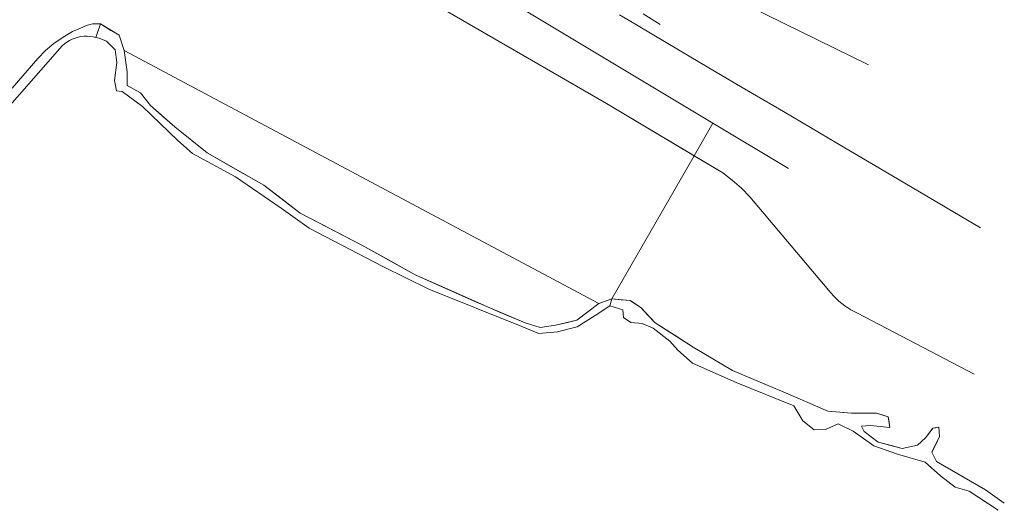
# Model space of a CAD drawing. Extents: x 140829 to 145054, y 448512 to 451778.
# Tile 134 of 152: x 144325 to 144403, y 450837 to 450875. Entities that reach past the tile are written whole.
import ezdxf

# ---------------------------------------------------------------- set-up
doc = ezdxf.new("R2010")
doc.units = 0
doc.header["$MEASUREMENT"] = 0
for name, color, linetype in [('geometrie2dBegroeidTerreindeel', 7, 'Continuous'), ('geometrie2dOnbegroeidTerreindeel', 7, 'Continuous'), ('geometrie2dOndersteunendWaterdeel', 7, 'Continuous'), ('geometrie2dOverigeConstructie', 7, 'Continuous'), ('geometrie2dWaterdeel', 7, 'Continuous'), ('geometrie2dWegdeel', 7, 'Continuous')]:
    doc.layers.add(name, color=color, linetype=linetype)

msp = doc.modelspace()

# ---------------------------------------------------------------- linework, layer by layer
at = {"layer": 'geometrie2dBegroeidTerreindeel', "linetype": 'Continuous', "lineweight": 0}
for p, q in [((144379.649, 450867.181), (144357.169, 450880.678)), ((144374.959, 450880.095), (144391.917, 450871.763)), ((144373.653, 450874.925), (144372.313, 450875.71)), ((144372.313, 450875.71), (144373.653, 450874.925)), ((144374.169, 450875.781), (144375.51, 450874.951)), ((144374.994, 450874.094), (144373.653, 450874.925)), ((144373.653, 450874.925), (144374.994, 450874.094)), ((144329.669, 450873.944), (144329.899, 450873.995)), ((144329.899, 450873.995), (144330.139, 450874.016)), ((144330.139, 450874.016), (144330.379, 450874.026)), ((144330.379, 450874.026), (144330.609, 450874.007)), ((144330.609, 450874.007), (144330.849, 450873.977)), ((144330.849, 450873.977), (144331.079, 450873.918)), ((144378.618, 450871.96), (144374.994, 450874.094)), ((144374.994, 450874.094), (144378.618, 450871.96)), ((144315.263, 450858.326), (144328.431, 450873.261)), ((144328.431, 450873.261), (144328.611, 450873.421)), ((144328.611, 450873.421), (144328.8, 450873.562)), ((144328.8, 450873.562), (144329, 450873.682)), ((144329, 450873.682), (144329.22, 450873.793)), ((144329.22, 450873.793), (144329.44, 450873.874)), ((144329.44, 450873.874), (144329.669, 450873.944)), ((144331.079, 450873.918), (144331.322, 450873.876)), ((144331.322, 450873.876), (144331.908, 450873.623)), ((144331.908, 450873.623), (144332.595, 450872.948)), ((144332.595, 450872.948), (144332.717, 450871.949)), ((144332.717, 450871.949), (144332.553, 450870.539)), ((144381.966, 450869.988), (144378.618, 450871.96)), ((144378.618, 450871.96), (144381.966, 450869.988)), ((144332.553, 450870.539), (144332.69, 450869.726)), ((144332.69, 450869.726), (144333.131, 450869.681)), ((144333.131, 450869.681), (144334.734, 450868.497)), ((144385.204, 450868.081), (144381.966, 450869.988)), ((144381.966, 450869.988), (144385.204, 450868.081)), ((144334.734, 450868.497), (144337.54, 450865.797)), ((144389.468, 450865.571), (144385.204, 450868.081)), ((144385.204, 450868.081), (144389.468, 450865.571)), ((144385.603, 450863.607), (144379.649, 450867.181)), ((144337.54, 450865.797), (144338.68, 450864.78)), ((144394.333, 450862.707), (144389.468, 450865.571)), ((144389.468, 450865.571), (144394.333, 450862.707)), ((144338.68, 450864.78), (144342.077, 450862.951)), ((144342.077, 450862.951), (144345.665, 450860.476)), ((144400.729, 450858.94), (144394.333, 450862.707)), ((144394.333, 450862.707), (144400.729, 450858.94)), ((144345.665, 450860.476), (144347.871, 450858.9)), ((144347.871, 450858.9), (144353.661, 450855.889)), ((144353.661, 450855.889), (144357.288, 450854.103)), ((144357.288, 450854.103), (144364.609, 450851.161)), ((144370.385, 450852.021), (144371.545, 450852.785)), ((144371.545, 450852.785), (144372.554, 450852.462)), ((144372.554, 450852.462), (144372.615, 450851.879)), ((144368.966, 450851.146), (144370.385, 450852.021)), ((144372.615, 450851.879), (144373.206, 450851.476)), ((144364.609, 450851.161), (144365.963, 450850.614)), ((144365.963, 450850.614), (144367.421, 450850.746)), ((144367.421, 450850.746), (144368.966, 450851.146)), ((144373.206, 450851.476), (144374.096, 450851.394)), ((144374.096, 450851.394), (144374.96, 450851.04)), ((144374.96, 450851.04), (144376.273, 450849.994)), ((144376.273, 450849.994), (144376.886, 450849.304)), ((144376.886, 450849.304), (144378.058, 450848.282)), ((144378.058, 450848.282), (144381.487, 450846.762)), ((144381.487, 450846.762), (144386.034, 450844.91)), ((144386.034, 450844.91), (144386.737, 450843.728)), ((144386.737, 450843.728), (144387.636, 450843.028)), ((144387.636, 450843.028), (144388.532, 450843.058)), ((144388.532, 450843.058), (144389.515, 450843.485)), ((144389.515, 450843.485), (144390.697, 450842.916)), ((144390.697, 450842.916), (144392.331, 450841.769)), ((144392.331, 450841.769), (144394.183, 450841.111)), ((144394.183, 450841.111), (144396.361, 450840.481)), ((144396.361, 450840.481), (144397.576, 450839.405)), ((144397.576, 450839.405), (144398.736, 450838.498)), ((144398.736, 450838.498), (144399.845, 450838.202)), ((144399.845, 450838.202), (144402.107, 450836.685))]:
    msp.add_line(p, q, dxfattribs=at)
at = {"layer": 'geometrie2dOnbegroeidTerreindeel', "linetype": 'Continuous', "lineweight": 0}
msp.add_line((144391.917, 450871.763), (144374.959, 450880.095), dxfattribs=at)
at = {"layer": 'geometrie2dOndersteunendWaterdeel', "linetype": 'Continuous', "lineweight": 0}
for p, q in [((144357.169, 450880.678), (144379.649, 450867.181)), ((144371.28, 450868.728), (144355.998, 450877.575)), ((144329.238, 450874.383), (144330.037, 450874.735)), ((144330.037, 450874.735), (144330.217, 450874.826)), ((144330.217, 450874.826), (144330.417, 450874.896)), ((144330.417, 450874.896), (144330.616, 450874.957)), ((144330.616, 450874.957), (144330.816, 450874.987)), ((144330.816, 450874.987), (144331.026, 450875.008)), ((144331.026, 450875.008), (144331.236, 450875.008)), ((144331.079, 450873.918), (144331.436, 450874.989)), ((144331.436, 450874.989), (144331.079, 450873.918)), ((144331.236, 450875.008), (144331.436, 450874.989)), ((144331.436, 450874.989), (144332.262, 450874.484)), ((144328.489, 450873.951), (144329.238, 450874.383)), ((144329.899, 450873.995), (144329.669, 450873.944)), ((144330.139, 450874.016), (144329.899, 450873.995)), ((144330.379, 450874.026), (144330.139, 450874.016)), ((144330.609, 450874.007), (144330.379, 450874.026)), ((144330.849, 450873.977), (144330.609, 450874.007)), ((144331.079, 450873.918), (144330.849, 450873.977)), ((144332.262, 450874.484), (144332.899, 450874.093)), ((144332.899, 450874.093), (144333.301, 450872.89)), ((144328.431, 450873.261), (144315.263, 450858.326)), ((144327.112, 450872.887), (144327.771, 450873.449)), ((144327.771, 450873.449), (144328.489, 450873.951)), ((144328.611, 450873.421), (144328.431, 450873.261)), ((144328.8, 450873.562), (144328.611, 450873.421)), ((144329, 450873.682), (144328.8, 450873.562)), ((144329.22, 450873.793), (144329, 450873.682)), ((144329.44, 450873.874), (144329.22, 450873.793)), ((144329.669, 450873.944), (144329.44, 450873.874)), ((144331.322, 450873.876), (144331.079, 450873.918)), ((144331.908, 450873.623), (144331.322, 450873.876)), ((144332.595, 450872.948), (144331.908, 450873.623)), ((144326.514, 450872.256), (144327.112, 450872.887)), ((144332.717, 450871.949), (144332.595, 450872.948)), ((144333.301, 450872.89), (144333.537, 450871.221)), ((144324.495, 450869.936), (144326.514, 450872.256)), ((144332.553, 450870.539), (144332.717, 450871.949)), ((144333.537, 450871.221), (144333.545, 450870.146)), ((144332.69, 450869.726), (144332.553, 450870.539)), ((144333.545, 450870.146), (144334.582, 450869.574)), ((144333.131, 450869.681), (144332.69, 450869.726)), ((144334.734, 450868.497), (144333.131, 450869.681)), ((144334.582, 450869.574), (144335.366, 450868.571)), ((144335.366, 450868.571), (144337.293, 450866.891)), ((144378.171, 450864.607), (144371.28, 450868.728)), ((144337.54, 450865.797), (144334.734, 450868.497)), ((144378.171, 450864.607), (144379.649, 450867.181)), ((144379.649, 450867.181), (144378.171, 450864.607)), ((144379.649, 450867.181), (144385.603, 450863.607)), ((144337.293, 450866.891), (144339.844, 450864.841)), ((144338.68, 450864.78), (144337.54, 450865.797)), ((144342.077, 450862.951), (144338.68, 450864.78)), ((144339.844, 450864.841), (144344.29, 450862.289)), ((144380.435, 450863.253), (144378.171, 450864.607)), ((144378.171, 450864.607), (144378.171, 450864.607)), ((144381.186, 450862.675), (144380.435, 450863.253)), ((144345.665, 450860.476), (144342.077, 450862.951)), ((144381.898, 450862.047), (144381.186, 450862.675)), ((144344.29, 450862.289), (144347.17, 450860.093)), ((144382.57, 450861.369), (144381.898, 450862.047)), ((144388.779, 450854.006), (144382.57, 450861.369)), ((144347.871, 450858.9), (144345.665, 450860.476)), ((144347.17, 450860.093), (144352.023, 450857.56)), ((144353.661, 450855.889), (144347.871, 450858.9)), ((144352.023, 450857.56), (144356.225, 450855.243)), ((144357.288, 450854.103), (144353.661, 450855.889)), ((144356.225, 450855.243), (144360.855, 450853.152)), ((144364.609, 450851.161), (144357.288, 450854.103)), ((144389.16, 450853.567), (144388.779, 450854.006)), ((144360.855, 450853.152), (144364.874, 450851.449)), ((144370.681, 450852.972), (144371.707, 450853.339)), ((144371.707, 450853.339), (144371.545, 450852.785)), ((144371.545, 450852.785), (144371.707, 450853.339)), ((144371.707, 450853.339), (144371.707, 450853.339)), ((144371.707, 450853.339), (144373.155, 450853.199)), ((144373.155, 450853.199), (144373.986, 450852.666)), ((144389.581, 450853.158), (144389.16, 450853.567)), ((144390.042, 450852.8), (144389.581, 450853.158)), ((144368.946, 450851.65), (144370.681, 450852.972)), ((144371.545, 450852.785), (144370.385, 450852.021)), ((144372.554, 450852.462), (144371.545, 450852.785)), ((144371.545, 450852.785), (144371.545, 450852.785)), ((144372.615, 450851.879), (144372.554, 450852.462)), ((144373.986, 450852.666), (144375.102, 450851.461)), ((144390.523, 450852.481), (144390.042, 450852.8)), ((144391.044, 450852.202), (144390.523, 450852.481)), ((144367.256, 450851.264), (144368.946, 450851.65)), ((144370.385, 450852.021), (144368.966, 450851.146)), ((144373.206, 450851.476), (144372.615, 450851.879)), ((144400.226, 450847.418), (144391.044, 450852.202)), ((144365.963, 450850.614), (144364.609, 450851.161)), ((144364.874, 450851.449), (144366.057, 450851.078)), ((144367.421, 450850.746), (144365.963, 450850.614)), ((144366.057, 450851.078), (144367.256, 450851.264)), ((144368.966, 450851.146), (144367.421, 450850.746)), ((144374.096, 450851.394), (144373.206, 450851.476)), ((144374.96, 450851.04), (144374.096, 450851.394)), ((144376.273, 450849.994), (144374.96, 450851.04)), ((144375.102, 450851.461), (144378.098, 450849.537)), ((144376.886, 450849.304), (144376.273, 450849.994)), ((144378.058, 450848.282), (144376.886, 450849.304)), ((144378.098, 450849.537), (144381.204, 450847.689)), ((144381.487, 450846.762), (144378.058, 450848.282)), ((144381.204, 450847.689), (144385.549, 450845.864)), ((144386.034, 450844.91), (144381.487, 450846.762)), ((144385.549, 450845.864), (144388.708, 450844.486)), ((144386.737, 450843.728), (144386.034, 450844.91)), ((144387.636, 450843.028), (144386.737, 450843.728)), ((144388.708, 450844.486), (144390.581, 450844.329)), ((144390.581, 450844.329), (144392.529, 450844.345)), ((144392.529, 450844.345), (144393.465, 450844.052)), ((144393.465, 450844.052), (144393.587, 450843.197)), ((144388.532, 450843.058), (144387.636, 450843.028)), ((144389.515, 450843.485), (144388.532, 450843.058)), ((144390.697, 450842.916), (144389.515, 450843.485)), ((144392.059, 450843.356), (144391.364, 450843.304)), ((144391.364, 450843.304), (144391.565, 450842.902)), ((144393.587, 450843.197), (144392.059, 450843.356)), ((144396.389, 450842.393), (144396.975, 450843.143)), ((144396.975, 450843.143), (144397.448, 450843.229)), ((144397.448, 450843.229), (144397.491, 450842.508)), ((144392.331, 450841.769), (144390.697, 450842.916)), ((144391.565, 450842.902), (144392.679, 450842.061)), ((144395.758, 450841.811), (144396.389, 450842.393)), ((144397.491, 450842.508), (144396.906, 450841.252)), ((144394.183, 450841.111), (144392.331, 450841.769)), ((144392.679, 450842.061), (144394.549, 450841.545)), ((144394.549, 450841.545), (144395.758, 450841.811)), ((144396.361, 450840.481), (144394.183, 450841.111)), ((144396.906, 450841.252), (144397.268, 450840.532)), ((144397.576, 450839.405), (144396.361, 450840.481)), ((144397.268, 450840.532), (144401.111, 450838.289)), ((144398.736, 450838.498), (144397.576, 450839.405)), ((144399.845, 450838.202), (144398.736, 450838.498)), ((144402.107, 450836.685), (144399.845, 450838.202))]:
    msp.add_line(p, q, dxfattribs=at)
at = {"layer": 'geometrie2dOverigeConstructie', "linetype": 'Continuous', "lineweight": 0}
for p, q in [((144355.998, 450877.575), (144371.28, 450868.728)), ((144332.899, 450874.093), (144331.436, 450874.989)), ((144333.301, 450872.89), (144332.899, 450874.093)), ((144333.537, 450871.221), (144333.301, 450872.89)), ((144333.301, 450872.89), (144370.681, 450852.972)), ((144333.537, 450871.221), (144333.301, 450872.89)), ((144333.545, 450870.146), (144333.537, 450871.221)), ((144333.545, 450870.146), (144333.537, 450871.221)), ((144334.582, 450869.574), (144333.545, 450870.146)), ((144334.064, 450869.861), (144333.545, 450870.146)), ((144334.582, 450869.574), (144334.064, 450869.861)), ((144335.366, 450868.571), (144334.582, 450869.574)), ((144334.974, 450869.073), (144334.582, 450869.574)), ((144335.366, 450868.571), (144334.974, 450869.073)), ((144337.293, 450866.891), (144335.366, 450868.571)), ((144336.33, 450867.732), (144335.366, 450868.571)), ((144371.28, 450868.728), (144380.435, 450863.253)), ((144337.293, 450866.891), (144336.33, 450867.732)), ((144339.844, 450864.841), (144337.293, 450866.891)), ((144339.844, 450864.841), (144337.293, 450866.891)), ((144344.29, 450862.289), (144339.844, 450864.841)), ((144342.068, 450863.565), (144339.844, 450864.841)), ((144344.29, 450862.289), (144342.068, 450863.565)), ((144380.435, 450863.253), (144381.186, 450862.675)), ((144381.186, 450862.675), (144381.898, 450862.047)), ((144347.17, 450860.093), (144344.29, 450862.289)), ((144345.73, 450861.191), (144344.29, 450862.289)), ((144381.898, 450862.047), (144382.57, 450861.369)), ((144347.17, 450860.093), (144345.73, 450861.191)), ((144382.57, 450861.369), (144388.779, 450854.006)), ((144352.023, 450857.56), (144347.17, 450860.093)), ((144349.597, 450858.826), (144347.17, 450860.093)), ((144352.023, 450857.56), (144349.597, 450858.826)), ((144356.225, 450855.243), (144352.023, 450857.56)), ((144354.124, 450856.402), (144352.023, 450857.56)), ((144356.225, 450855.243), (144354.124, 450856.402)), ((144360.855, 450853.152), (144356.225, 450855.243)), ((144358.541, 450854.198), (144356.225, 450855.243)), ((144362.865, 450852.301), (144358.541, 450854.198)), ((144388.779, 450854.006), (144389.16, 450853.567)), ((144364.874, 450851.449), (144360.855, 450853.152)), ((144371.195, 450853.155), (144370.681, 450852.972)), ((144371.707, 450853.339), (144371.195, 450853.155)), ((144372.431, 450853.269), (144371.707, 450853.339)), ((144373.155, 450853.199), (144372.431, 450853.269)), ((144373.571, 450852.933), (144373.155, 450853.199)), ((144389.16, 450853.567), (144389.581, 450853.158)), ((144389.581, 450853.158), (144390.042, 450852.8)), ((144364.874, 450851.449), (144362.865, 450852.301)), ((144370.681, 450852.972), (144368.946, 450851.65)), ((144369.814, 450852.312), (144368.946, 450851.65)), ((144370.681, 450852.972), (144369.814, 450852.312)), ((144373.986, 450852.666), (144373.571, 450852.933)), ((144374.544, 450852.064), (144373.986, 450852.666)), ((144390.042, 450852.8), (144390.523, 450852.481)), ((144390.523, 450852.481), (144391.044, 450852.202)), ((144368.946, 450851.65), (144367.256, 450851.264)), ((144368.946, 450851.65), (144368.101, 450851.457)), ((144375.102, 450851.461), (144374.544, 450852.064)), ((144391.044, 450852.202), (144400.226, 450847.418)), ((144366.057, 450851.078), (144364.874, 450851.449)), ((144366.057, 450851.078), (144364.874, 450851.449)), ((144367.256, 450851.264), (144366.057, 450851.078)), ((144367.256, 450851.264), (144366.057, 450851.078)), ((144368.101, 450851.457), (144367.256, 450851.264)), ((144376.6, 450850.499), (144375.102, 450851.461)), ((144378.098, 450849.537), (144376.6, 450850.499)), ((144381.204, 450847.689), (144378.098, 450849.537)), ((144383.377, 450846.777), (144381.204, 450847.689)), ((144385.549, 450845.864), (144383.377, 450846.777)), ((144388.708, 450844.486), (144385.549, 450845.864)), ((144389.645, 450844.407), (144388.708, 450844.486)), ((144390.581, 450844.329), (144389.645, 450844.407)), ((144391.555, 450844.337), (144390.581, 450844.329)), ((144392.529, 450844.345), (144391.555, 450844.337)), ((144392.997, 450844.198), (144392.529, 450844.345)), ((144393.465, 450844.052), (144392.997, 450844.198)), ((144393.526, 450843.625), (144393.465, 450844.052)), ((144391.364, 450843.304), (144391.712, 450843.33)), ((144391.464, 450843.103), (144391.364, 450843.304)), ((144391.565, 450842.902), (144391.464, 450843.103)), ((144391.712, 450843.33), (144392.059, 450843.356)), ((144392.059, 450843.356), (144392.823, 450843.277)), ((144392.823, 450843.277), (144393.587, 450843.197)), ((144393.587, 450843.197), (144393.526, 450843.625)), ((144396.975, 450843.143), (144396.682, 450842.768)), ((144397.212, 450843.187), (144396.975, 450843.143)), ((144397.448, 450843.229), (144397.212, 450843.187)), ((144397.47, 450842.869), (144397.448, 450843.229)), ((144392.122, 450842.481), (144391.565, 450842.902)), ((144392.679, 450842.061), (144392.122, 450842.481)), ((144396.389, 450842.393), (144396.074, 450842.102)), ((144396.682, 450842.768), (144396.389, 450842.393)), ((144397.198, 450841.88), (144397.491, 450842.508)), ((144397.491, 450842.508), (144397.47, 450842.869)), ((144393.615, 450841.803), (144392.679, 450842.061)), ((144394.549, 450841.545), (144393.615, 450841.803)), ((144395.154, 450841.678), (144394.549, 450841.545)), ((144395.758, 450841.811), (144395.154, 450841.678)), ((144396.074, 450842.102), (144395.758, 450841.811)), ((144396.906, 450841.252), (144397.198, 450841.88)), ((144397.087, 450840.893), (144396.906, 450841.252)), ((144397.268, 450840.532), (144397.087, 450840.893)), ((144401.111, 450838.289), (144397.268, 450840.532)), ((144402.603, 450837.236), (144401.111, 450838.289))]:
    msp.add_line(p, q, dxfattribs=at)
at = {"layer": 'geometrie2dWaterdeel', "linetype": 'Continuous', "lineweight": 0}
for p, q in [((144355.998, 450877.575), (144371.28, 450868.728)), ((144330.037, 450874.735), (144329.238, 450874.383)), ((144330.217, 450874.826), (144330.037, 450874.735)), ((144330.417, 450874.896), (144330.217, 450874.826)), ((144330.616, 450874.957), (144330.417, 450874.896)), ((144330.816, 450874.987), (144330.616, 450874.957)), ((144331.026, 450875.008), (144330.816, 450874.987)), ((144331.236, 450875.008), (144331.026, 450875.008)), ((144331.436, 450874.989), (144331.236, 450875.008)), ((144332.262, 450874.484), (144331.436, 450874.989)), ((144329.238, 450874.383), (144328.489, 450873.951)), ((144332.899, 450874.093), (144332.262, 450874.484)), ((144333.301, 450872.89), (144332.899, 450874.093)), ((144327.771, 450873.449), (144327.112, 450872.887)), ((144328.489, 450873.951), (144327.771, 450873.449)), ((144327.112, 450872.887), (144326.514, 450872.256)), ((144333.537, 450871.221), (144333.301, 450872.89)), ((144326.514, 450872.256), (144324.495, 450869.936)), ((144333.545, 450870.146), (144333.537, 450871.221)), ((144334.582, 450869.574), (144333.545, 450870.146)), ((144335.366, 450868.571), (144334.582, 450869.574)), ((144337.293, 450866.891), (144335.366, 450868.571)), ((144371.28, 450868.728), (144378.171, 450864.607)), ((144339.844, 450864.841), (144337.293, 450866.891)), ((144344.29, 450862.289), (144339.844, 450864.841)), ((144378.171, 450864.607), (144371.707, 450853.339)), ((144371.707, 450853.339), (144378.171, 450864.607)), ((144378.171, 450864.607), (144380.435, 450863.253)), ((144380.435, 450863.253), (144381.186, 450862.675)), ((144381.186, 450862.675), (144381.898, 450862.047)), ((144347.17, 450860.093), (144344.29, 450862.289)), ((144381.898, 450862.047), (144382.57, 450861.369)), ((144382.57, 450861.369), (144388.779, 450854.006)), ((144352.023, 450857.56), (144347.17, 450860.093)), ((144356.225, 450855.243), (144352.023, 450857.56)), ((144360.855, 450853.152), (144356.225, 450855.243)), ((144388.779, 450854.006), (144389.16, 450853.567)), ((144364.874, 450851.449), (144360.855, 450853.152)), ((144371.707, 450853.339), (144370.681, 450852.972)), ((144373.155, 450853.199), (144371.707, 450853.339)), ((144371.707, 450853.339), (144371.707, 450853.339)), ((144373.986, 450852.666), (144373.155, 450853.199)), ((144389.16, 450853.567), (144389.581, 450853.158)), ((144389.581, 450853.158), (144390.042, 450852.8)), ((144370.681, 450852.972), (144368.946, 450851.65)), ((144375.102, 450851.461), (144373.986, 450852.666)), ((144390.042, 450852.8), (144390.523, 450852.481)), ((144390.523, 450852.481), (144391.044, 450852.202)), ((144368.946, 450851.65), (144367.256, 450851.264)), ((144391.044, 450852.202), (144400.226, 450847.418)), ((144366.057, 450851.078), (144364.874, 450851.449)), ((144367.256, 450851.264), (144366.057, 450851.078)), ((144378.098, 450849.537), (144375.102, 450851.461)), ((144381.204, 450847.689), (144378.098, 450849.537)), ((144385.549, 450845.864), (144381.204, 450847.689)), ((144388.708, 450844.486), (144385.549, 450845.864)), ((144390.581, 450844.329), (144388.708, 450844.486)), ((144392.529, 450844.345), (144390.581, 450844.329)), ((144393.465, 450844.052), (144392.529, 450844.345)), ((144393.587, 450843.197), (144393.465, 450844.052)), ((144391.364, 450843.304), (144392.059, 450843.356)), ((144391.565, 450842.902), (144391.364, 450843.304)), ((144392.059, 450843.356), (144393.587, 450843.197)), ((144396.975, 450843.143), (144396.389, 450842.393)), ((144397.448, 450843.229), (144396.975, 450843.143)), ((144397.491, 450842.508), (144397.448, 450843.229)), ((144392.679, 450842.061), (144391.565, 450842.902)), ((144396.389, 450842.393), (144395.758, 450841.811)), ((144396.906, 450841.252), (144397.491, 450842.508)), ((144394.549, 450841.545), (144392.679, 450842.061)), ((144395.758, 450841.811), (144394.549, 450841.545)), ((144397.268, 450840.532), (144396.906, 450841.252)), ((144401.111, 450838.289), (144397.268, 450840.532))]:
    msp.add_line(p, q, dxfattribs=at)
at = {"layer": 'geometrie2dWegdeel', "linetype": 'Continuous', "lineweight": 0}
msp.add_line((144375.51, 450874.951), (144374.169, 450875.781), dxfattribs=at)

doc.saveas('drawing.dxf')
